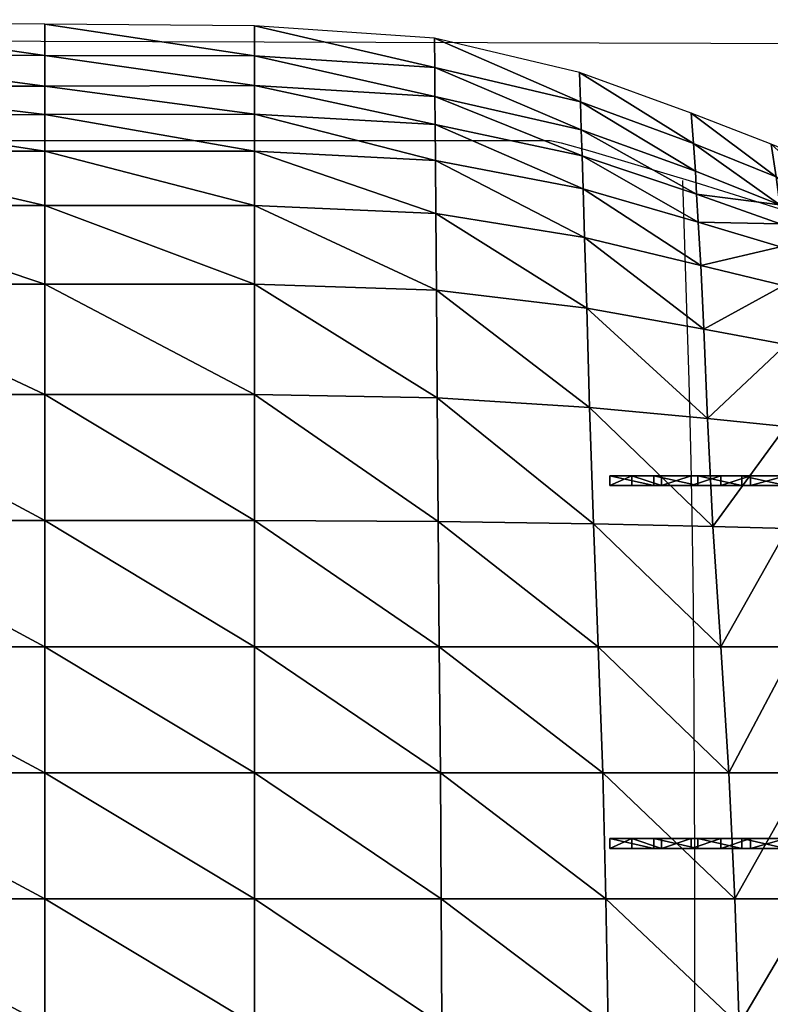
# Model space of a CAD drawing. Header units: inches. Extents: x -10.6 to 10.7, y -8.8 to 8.8.
# Tile 25 of 30: x -2.6 to 3.8, y 0.2 to 8.5. Entities that reach past the tile are written whole.
import ezdxf

# ---------------------------------------------------------------- set-up
doc = ezdxf.new("R2010")
doc.units = ezdxf.units.IN
doc.header["$MEASUREMENT"] = 0
doc.layers.get('0').update_dxf_attribs({"true_color": 0x5890e1})

msp = doc.modelspace()

# ---------------------------------------------------------------- linework, layer by layer
at = {"color": 153, "true_color": 0x5890e1}
for points in [[(9.9463, 8.3032, -6.0012), (-9.0159, 8.3587, -4.9)], [(-8.049, 7.5006, 12.1922), (1.9199, 7.5009, 11.214), (1.9212, 7.5011, 11.214), (1.9227, 7.5011, 11.214), (1.9262, 7.5011, 11.2139), (1.9303, 7.5009, 11.2137), (1.9351, 7.5004, 11.2135), (1.9464, 7.4989, 11.2128), (1.9602, 7.4965, 11.2119), (2.0392, 7.4788, 11.2057), (2.3029, 7.4072, 11.1824), (3.1812, 7.1439, 11.0992), (5.7631, 6.3349, 10.8465)], [(3.0683, 7.16, 11.3327), (3.1033, 6.0721, 11.1272), (3.1207, 5.464, 10.9707), (3.1382, 4.7789, 10.7495), (3.1474, 4.3184, 10.6017), (3.1548, 3.8015, 10.4653), (3.1604, 3.239, 10.3424), (3.1646, 2.6413, 10.2353), (3.1693, 1.3828, 10.0777), (3.1703, 0.743, 10.0316), (3.1706, 0.1104, 10.0103), (3.1697, -0.5713, 10.0198), (3.1674, -1.2575, 10.0627), (3.1638, -1.9358, 10.1342), (3.1592, -2.5939, 10.2294), (3.1536, -3.2194, 10.3438), (3.1475, -3.8001, 10.4724), (3.1409, -4.3236, 10.6106), (3.1341, -4.7776, 10.7536), (3.1241, -5.2937, 10.9141), (3.1116, -5.8178, 11.0476), (3.0822, -6.8793, 11.2696)]]:
    msp.add_polyline3d(points, dxfattribs=at)

# ---------------------------------------------------------------- meshes
mesh = msp.add_polyface(dxfattribs=at)
corners = [(-4.3332, 7.716, 12.3341), (-4.3332, 7.9595, 12.0886), (-6.0353, 7.9569, 12.1776), (-6.0353, 7.7129, 12.4328), (-4.3332, 7.4085, 12.4672), (-6.0353, 7.4077, 12.5794), (-2.3431, 7.4092, 12.3411), (-2.3431, 7.719, 12.2208), (-2.3431, 7.9616, 11.9851), (-0.5628, 7.7222, 12.1321), (-0.5628, 7.9649, 11.8997), (-0.5628, 7.41, 12.2474), (-6.9519, 6.2814, 12.4444), (-6.0353, 6.2814, 12.3491), (-6.0353, 6.9496, 12.5404), (-6.9519, 6.9496, 12.6124), (-4.3332, 6.9496, 12.3994), (-4.3332, 6.2814, 12.1757), (-2.3431, 6.2814, 11.9915), (-2.3431, 6.9496, 12.2462), (-0.5628, 6.9496, 12.1376), (-0.5628, 6.2814, 11.8637), (-6.9519, 7.7094, 12.4777), (-6.9519, 7.9521, 12.2194), (-2.3431, 8.4859, 11.4752), (-2.3431, 8.2199, 11.734), (-0.5628, 8.2167, 11.6586), (-4.3332, 8.2264, 11.8191), (-4.3332, 8.5049, 11.5377), (-6.0353, 8.5208, 11.5872), (-6.0353, 8.2313, 11.8904), (-6.9519, 8.2295, 11.9242), (-6.9519, 8.5243, 11.6104)]
mesh.append_faces([[corners[k] for k in face] for face in [(0, 1, 2), (2, 3, 0), (4, 0, 3), (3, 5, 4), (0, 4, 6), (6, 7, 0), (1, 0, 7), (7, 8, 1), (9, 10, 8), (8, 7, 9), (11, 9, 7), (7, 6, 11), (12, 13, 14), (15, 14, 5), (16, 4, 5), (5, 14, 16), (17, 16, 14), (14, 13, 17), (16, 17, 18), (18, 19, 16), (4, 16, 19), (19, 6, 4), (6, 19, 20), (19, 18, 21), (5, 3, 22), (3, 2, 23), (24, 25, 26), (25, 8, 10), (27, 1, 8), (8, 25, 27), (28, 27, 25), (25, 24, 28), (27, 28, 29), (29, 30, 27), (1, 27, 30), (30, 2, 1), (2, 30, 31), (32, 31, 30), (30, 29, 32)]], dxfattribs={"vtx2": -1, "color": 153})
mesh = msp.add_polyface(dxfattribs=at)
corners = [(-0.5628, 7.7222, 12.1321), (-0.5628, 7.41, 12.2474), (0.972, 7.3306, 12.1438), (0.9697, 7.6356, 12.0386), (-0.5628, 7.9649, 11.8997), (0.9678, 7.8729, 11.8207), (2.2161, 7.3688, 11.9109), (2.2087, 7.5891, 11.7361), (2.2254, 7.0905, 11.9877), (3.2007, 6.8076, 11.8878), (3.1884, 7.0462, 11.8443), (0.9939, 4.2699, 11.0319), (0.9858, 5.3186, 11.3946), (-0.5628, 5.3458, 11.4868), (-0.5628, 6.2814, 11.8637), (0.9796, 6.2304, 11.7678), (2.2804, 5.237, 11.3464), (2.2556, 6.0774, 11.6793), (2.3128, 4.2495, 11.0086), (-0.5628, 6.9496, 12.1376), (-2.3431, 7.4092, 12.3411), (-2.3431, 6.9496, 12.2462), (0.9751, 6.8816, 12.0355), (2.2379, 6.6776, 11.9018), (2.2019, 7.828, 11.5284), (3.1779, 7.2405, 11.7127), (2.1954, 8.0763, 11.3043), (3.1618, 7.4757, 11.5136), (0.9645, 8.3689, 11.355), (0.9661, 8.1188, 11.5909), (-0.5628, 8.2167, 11.6586), (-0.5628, 8.473, 11.4132), (-2.3431, 8.4859, 11.4752), (-2.3431, 8.2199, 11.734)]
mesh.append_faces([[corners[k] for k in face] for face in [(0, 1, 2), (2, 3, 0), (4, 0, 3), (3, 5, 4), (6, 7, 5), (5, 3, 6), (8, 6, 3), (3, 2, 8), (6, 8, 9), (7, 6, 10), (11, 12, 13), (14, 13, 12), (12, 15, 14), (16, 17, 15), (15, 12, 16), (18, 16, 12), (19, 1, 20), (14, 19, 21), (19, 14, 15), (15, 22, 19), (1, 19, 22), (22, 2, 1), (23, 8, 2), (2, 22, 23), (17, 23, 22), (22, 15, 17), (24, 7, 25), (26, 24, 27), (24, 26, 28), (28, 29, 24), (7, 24, 29), (29, 5, 7), (30, 4, 5), (5, 29, 30), (31, 30, 29), (29, 28, 31), (30, 31, 32), (4, 30, 33)]], dxfattribs={"vtx2": -1, "color": 153})
mesh = msp.add_polyface(dxfattribs=at)
corners = [(3.2007, 6.8076, 11.8878), (3.1884, 7.0462, 11.8443), (2.2161, 7.3688, 11.9109), (3.1779, 7.2405, 11.7127), (2.2087, 7.5891, 11.7361), (3.3246, 4.2257, 11.0514), (3.2808, 5.1419, 11.3581), (2.2804, 5.237, 11.3464), (2.2556, 6.0774, 11.6793), (3.2504, 5.8989, 11.6463), (2.2379, 6.6776, 11.9018), (3.2225, 6.4397, 11.8223), (2.2254, 7.0905, 11.9877), (3.8984, 6.7922, 11.9344), (3.9012, 6.5996, 11.9523), (4.396, 6.5888, 12.1014), (4.387, 6.4344, 12.0989), (4.4045, 6.7226, 11.9875), (3.8935, 6.9543, 11.8172), (3.9464, 5.0739, 11.4458), (4.3798, 5.0195, 11.5781), (3.9595, 4.2087, 11.1561), (4.4146, 5.6697, 11.8401), (3.9487, 5.7714, 11.7171), (3.9258, 6.2697, 11.8829), (4.4051, 6.1347, 12.0128), (3.863, 7.1931, 11.5884), (4.3848, 6.9608, 11.7246), (3.8196, 7.4702, 11.3038), (4.351, 7.2511, 11.3872), (3.1428, 7.7313, 11.2807), (3.1618, 7.4757, 11.5136), (2.2019, 7.828, 11.5284), (2.1954, 8.0763, 11.3043)]
mesh.append_faces([[corners[k] for k in face] for face in [(0, 1, 2), (1, 3, 4), (5, 6, 7), (8, 7, 6), (6, 9, 8), (10, 8, 9), (9, 11, 10), (12, 10, 11), (11, 0, 12), (13, 1, 0), (0, 14, 13), (15, 13, 14), (14, 16, 15), (13, 15, 17), (17, 18, 13), (1, 13, 18), (18, 3, 1), (19, 6, 5), (20, 19, 21), (22, 23, 19), (6, 19, 23), (23, 9, 6), (24, 11, 9), (9, 23, 24), (25, 24, 23), (24, 25, 16), (16, 14, 24), (11, 24, 14), (14, 0, 11), (26, 18, 17), (17, 27, 26), (28, 26, 27), (27, 29, 28), (26, 28, 30), (30, 31, 26), (18, 26, 31), (31, 3, 18), (3, 31, 32), (31, 30, 33)]], dxfattribs={"vtx2": -1, "color": 153})
mesh = msp.add_polyface(dxfattribs=at)
corners = [(-4.3332, 3.2075, 11.3205), (-4.3332, 4.2767, 11.5159), (-6.0353, 4.2767, 11.7305), (-6.0353, 3.2075, 11.548), (-4.3332, 2.1383, 11.2084), (-6.0353, 2.1383, 11.4434), (-2.3431, 2.1383, 10.9541), (-2.3431, 3.2075, 11.0763), (-2.3431, 4.2767, 11.2879), (-0.5628, 3.2075, 10.8996), (-0.5628, 4.2767, 11.1258), (-0.5628, 2.1383, 10.7663), (-4.3332, 5.3458, 11.8411), (-4.3332, 6.2814, 12.1757), (-6.0353, 6.2814, 12.3491), (-6.0353, 5.3458, 12.0384), (-2.3431, 5.3458, 11.6325), (-2.3431, 6.2814, 11.9915), (-0.5628, 5.3458, 11.4868), (-0.5628, 6.2814, 11.8637), (-4.3332, 1.0692, 11.1332), (-6.0353, 1.0692, 11.3696), (-4.3332, 0, 11.0765), (-6.0353, 0, 11.3112), (-2.3431, 0, 10.8245), (-2.3431, 1.0692, 10.8778), (-0.5628, 1.0692, 10.6845), (-0.5628, 0, 10.6283), (-6.9519, 5.3458, 12.15), (-6.9519, 1.0692, 11.5062)]
mesh.append_faces([[corners[k] for k in face] for face in [(0, 1, 2), (2, 3, 0), (4, 0, 3), (3, 5, 4), (0, 4, 6), (6, 7, 0), (1, 0, 7), (7, 8, 1), (9, 10, 8), (8, 7, 9), (11, 9, 7), (7, 6, 11), (12, 13, 14), (14, 15, 12), (1, 12, 15), (15, 2, 1), (12, 1, 8), (8, 16, 12), (13, 12, 16), (16, 17, 13), (18, 19, 17), (17, 16, 18), (10, 18, 16), (16, 8, 10), (20, 4, 5), (5, 21, 20), (22, 20, 21), (21, 23, 22), (20, 22, 24), (24, 25, 20), (4, 20, 25), (25, 6, 4), (26, 11, 6), (6, 25, 26), (27, 26, 25), (25, 24, 27), (28, 15, 14), (29, 21, 5), (23, 21, 29)]], dxfattribs={"vtx2": -1, "color": 153})
mesh = msp.add_polyface(dxfattribs=at)
corners = [(2.6383, 4.6578, 10.3851), (2.8901, 4.6578, 10.4181), (2.8901, 4.5735, 10.4181), (2.6383, 4.5735, 10.3851), (2.825, 4.5735, 11.003), (2.825, 4.6578, 11.003), (2.452, 4.6578, 11.0194), (2.452, 4.5735, 11.0194), (3.3937, 4.6578, 10.5315), (3.3937, 4.5735, 10.5315), (3.1419, 4.5735, 10.451), (3.1419, 4.6578, 10.451), (3.1981, 4.6578, 11.0018), (3.1981, 4.5735, 11.0018), (3.5711, 4.5735, 11.0671), (3.5711, 4.6578, 11.0671), (1.0136, 2.1383, 10.6517), (1.004, 3.2075, 10.796), (-0.5628, 3.2075, 10.8996), (-0.5628, 4.2767, 11.1258), (0.9939, 4.2699, 11.0319), (2.3533, 3.2075, 10.7713), (2.3128, 4.2495, 11.0086), (2.3918, 2.1383, 10.6168), (3.4621, 2.1383, 10.6618), (3.3924, 3.2075, 10.8197), (3.3246, 4.2257, 11.0514), (-0.5628, 5.3458, 11.4868), (0.9858, 5.3186, 11.3946), (2.2804, 5.237, 11.3464)]
mesh.append_faces([[corners[k] for k in face] for face in [(0, 1, 2), (2, 3, 0), (4, 5, 6), (6, 7, 4), (3, 2, 4), (4, 7, 3), (0, 3, 7), (7, 6, 0), (8, 9, 10), (10, 11, 8), (12, 13, 14), (9, 14, 13), (13, 10, 9), (1, 5, 12), (12, 11, 1), (11, 10, 2), (2, 1, 11), (13, 12, 5), (5, 4, 13), (2, 10, 13), (13, 4, 2), (8, 11, 12), (12, 15, 8), (0, 6, 5), (5, 1, 0), (16, 17, 18), (19, 18, 17), (17, 20, 19), (21, 22, 20), (20, 17, 21), (23, 21, 17), (17, 16, 23), (21, 23, 24), (24, 25, 21), (22, 21, 25), (25, 26, 22), (27, 19, 20), (28, 20, 22), (29, 22, 26)]], dxfattribs={"vtx2": -1, "color": 153})
mesh = msp.add_polyface(dxfattribs=at)
corners = [(3.6456, 4.5735, 10.6177), (3.6456, 4.6578, 10.6177), (3.9441, 4.6578, 11.1919), (3.9441, 4.5735, 11.1919), (3.3937, 4.6578, 10.5315), (3.5711, 4.6578, 11.0671), (3.5711, 4.5735, 11.0671), (3.1981, 4.6578, 11.0018), (3.3937, 4.5735, 10.5315), (5.2032, 3.2075, 11.8125), (5.1072, 4.1679, 11.9149), (4.9248, 4.1713, 11.6959), (5.0112, 3.2075, 11.5764), (5.2945, 2.1383, 11.7429), (5.3496, 3.2075, 12.0421), (5.2465, 4.1679, 12.1398), (5.0591, 4.9107, 12.0828), (4.8969, 4.9243, 11.8896), (5.1845, 4.9107, 12.2935), (5.3616, 4.1679, 12.3628), (5.2876, 4.9107, 12.5119), (4.4271, 3.2075, 11.109), (4.0285, 3.2075, 10.9352), (4.1147, 2.1383, 10.7868), (4.3631, 4.1951, 11.3075), (3.9595, 4.2087, 11.1561), (3.3924, 3.2075, 10.8197), (3.3246, 4.2257, 11.0514), (3.9464, 5.0739, 11.4458), (4.3798, 5.0195, 11.5781), (4.7536, 3.2075, 11.3323), (4.5196, 2.1383, 10.9804), (4.8467, 2.1383, 11.2312), (4.6808, 4.1815, 11.4904), (4.6835, 4.9651, 11.7237)]
mesh.append_faces([[corners[k] for k in face] for face in [(0, 1, 2), (2, 3, 0), (1, 4, 5), (5, 2, 1), (6, 5, 7), (1, 0, 8), (8, 4, 1), (3, 2, 5), (5, 6, 3), (0, 3, 6), (6, 8, 0), (9, 10, 11), (11, 12, 9), (13, 9, 12), (10, 9, 14), (14, 15, 10), (10, 16, 17), (17, 11, 10), (16, 10, 15), (15, 18, 16), (19, 20, 18), (18, 15, 19), (21, 22, 23), (22, 21, 24), (24, 25, 22), (26, 22, 25), (25, 27, 26), (27, 25, 28), (25, 24, 29), (30, 21, 31), (12, 30, 32), (30, 12, 11), (11, 33, 30), (21, 30, 33), (33, 24, 21), (34, 29, 24), (24, 33, 34), (17, 34, 33), (33, 11, 17)]], dxfattribs={"vtx2": -1, "color": 153})
mesh = msp.add_polyface(dxfattribs=at)
corners = [(2.6383, 1.5799, 9.8506), (2.8901, 1.5799, 9.8835), (2.8901, 1.4956, 9.8835), (2.6383, 1.4956, 9.8506), (2.825, 1.4956, 10.4684), (2.825, 1.5799, 10.4684), (2.452, 1.5799, 10.4849), (2.452, 1.4956, 10.4849), (3.3937, 1.5799, 9.9969), (3.3937, 1.4956, 9.9969), (3.1419, 1.4956, 9.9165), (3.1419, 1.5799, 9.9165), (3.1981, 1.5799, 10.4672), (3.1981, 1.4956, 10.4672), (3.5711, 1.4956, 10.5326), (3.5711, 1.5799, 10.5326), (-0.5628, 3.2075, 10.8996), (-0.5628, 2.1383, 10.7663), (1.0136, 2.1383, 10.6517), (-0.5628, 1.0692, 10.6845), (-0.5628, 0, 10.6283), (1.0253, 0, 10.5045), (1.0202, 1.0692, 10.5639), (2.4183, 1.0692, 10.527), (2.3918, 2.1383, 10.6168), (2.4388, 0, 10.4696), (3.5503, 0, 10.5271), (3.5113, 1.0692, 10.5763), (3.4621, 2.1383, 10.6618)]
mesh.append_faces([[corners[k] for k in face] for face in [(0, 1, 2), (2, 3, 0), (4, 5, 6), (6, 7, 4), (3, 2, 4), (4, 7, 3), (0, 3, 7), (7, 6, 0), (8, 9, 10), (10, 11, 8), (12, 13, 14), (9, 14, 13), (13, 10, 9), (1, 5, 12), (12, 11, 1), (11, 10, 2), (2, 1, 11), (13, 12, 5), (5, 4, 13), (2, 10, 13), (13, 4, 2), (8, 11, 12), (12, 15, 8), (0, 6, 5), (5, 1, 0), (16, 17, 18), (19, 20, 21), (21, 22, 19), (17, 19, 22), (22, 18, 17), (23, 24, 18), (18, 22, 23), (25, 23, 22), (22, 21, 25), (23, 25, 26), (26, 27, 23), (24, 23, 27), (27, 28, 24)]], dxfattribs={"vtx2": -1, "color": 153})
mesh = msp.add_polyface(dxfattribs=at)
corners = [(3.6456, 1.4956, 10.0832), (3.6456, 1.5799, 10.0832), (3.9441, 1.5799, 10.6573), (3.9441, 1.4956, 10.6573), (3.3937, 1.5799, 9.9969), (3.5711, 1.5799, 10.5326), (3.5711, 1.4956, 10.5326), (3.1981, 1.5799, 10.4672), (3.3937, 1.4956, 9.9969), (5.0112, 3.2075, 11.5764), (5.1027, 2.1383, 11.4989), (5.2945, 2.1383, 11.7429), (5.2032, 3.2075, 11.8125), (5.442, 2.1383, 11.9725), (5.3287, 1.0692, 11.6732), (5.1459, 1.0692, 11.4312), (5.3343, 0, 11.6036), (5.1649, 0, 11.3683), (4.0285, 3.2075, 10.9352), (3.3924, 3.2075, 10.8197), (3.4621, 2.1383, 10.6618), (4.1147, 2.1383, 10.7868), (4.5196, 2.1383, 10.9804), (4.4271, 3.2075, 11.109), (4.1792, 1.0692, 10.7146), (3.5113, 1.0692, 10.5763), (3.5503, 0, 10.5271), (4.2328, 0, 10.6805), (4.5882, 1.0692, 10.9196), (4.6449, 0, 10.8928), (4.8467, 2.1383, 11.2312), (4.7536, 3.2075, 11.3323), (4.9048, 1.0692, 11.1692), (4.9454, 0, 11.1267)]
mesh.append_faces([[corners[k] for k in face] for face in [(0, 1, 2), (2, 3, 0), (1, 4, 5), (5, 2, 1), (6, 5, 7), (1, 0, 8), (8, 4, 1), (3, 2, 5), (5, 6, 3), (0, 3, 6), (6, 8, 0), (9, 10, 11), (12, 11, 13), (14, 11, 10), (10, 15, 14), (16, 14, 15), (15, 17, 16), (18, 19, 20), (20, 21, 18), (21, 22, 23), (24, 25, 26), (26, 27, 24), (28, 24, 27), (27, 29, 28), (24, 28, 22), (22, 21, 24), (25, 24, 21), (21, 20, 25), (22, 30, 31), (30, 10, 9), (32, 28, 29), (29, 33, 32), (15, 32, 33), (33, 17, 15), (32, 15, 10), (10, 30, 32), (28, 32, 30), (30, 22, 28)]], dxfattribs={"vtx2": -1, "color": 153})

doc.saveas('drawing.dxf')
